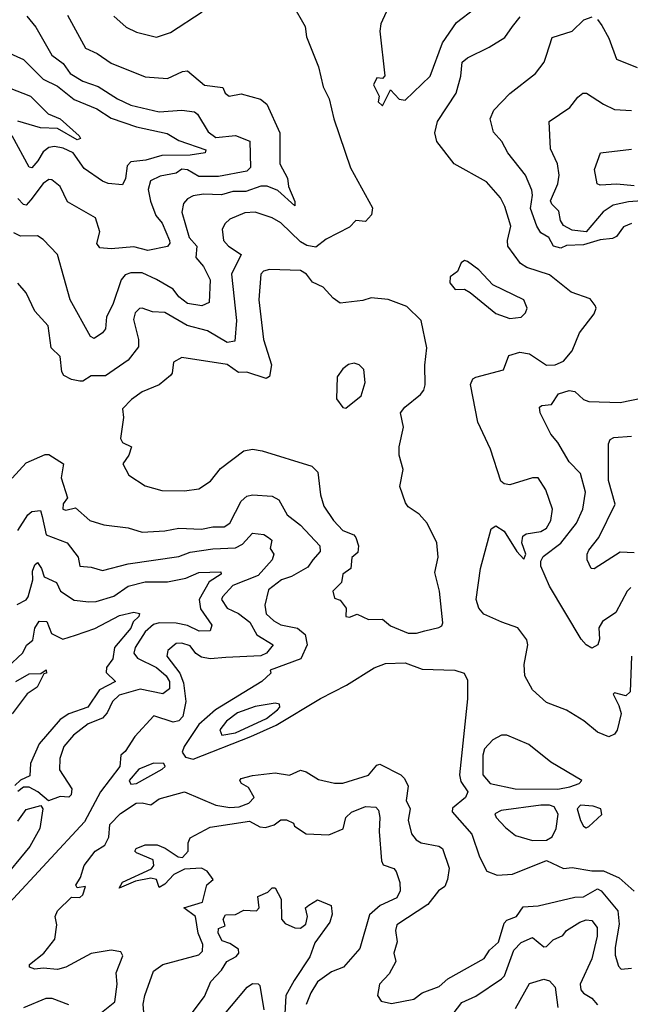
# Model space of a CAD drawing. Extents: x 1995148 to 2088947, y 769131 to 906009.
# Tile 127 of 256: x 2042072 to 2044231, y 800254 to 803735. Entities that reach past the tile are written whole.
import ezdxf

# ---------------------------------------------------------------- set-up
doc = ezdxf.new("R2010")
doc.units = 0

msp = doc.modelspace()

# ---------------------------------------------------------------- linework, layer by layer
at = {"layer": '0CON05XD'}
for points in [[(2043035, 803791.2), (2043080.9, 803710.9), (2043086, 803675), (2043128.3, 803568.3), (2043145, 803497.5), (2043165.8, 803455), (2043182.5, 803385), (2043241.2, 803211.2), (2043319.5, 803069.5), (2043315.6, 803045), (2043295, 803022), (2043260, 803025), (2043238.6, 803001.4), (2043155, 802958.7), (2043119.2, 802930.8), (2043086.7, 802936.7), (2043065, 802949.4), (2042995, 803016.4), (2042965, 803034.4), (2042905, 803054.4), (2042867.4, 803052.6), (2042815, 803030), (2042798, 803015), (2042788, 802995), (2042792.9, 802955), (2042810, 802935), (2042854.4, 802905), (2042820.9, 802835), (2042838.2, 802671.8), (2042832, 802598), (2042805, 802594.4), (2042735.8, 802635), (2042664.2, 802654.2), (2042585, 802699.5), (2042541.9, 802701.9), (2042505, 802715.8), (2042495, 802714), (2042480.7, 802699.3), (2042474.4, 802675), (2042492.2, 802605), (2042491.7, 802578.3), (2042455, 802531.2), (2042375, 802476.2), (2042325, 802475.8), (2042295, 802457.5), (2042285, 802457.5), (2042255, 802462.5), (2042227.3, 802477.3), (2042220.6, 802490.6), (2042215, 802543.8), (2042182.5, 802575), (2042173, 802653), (2042125.8, 802705), (2042095, 802770), (2042065, 802803.8)], [(2042405, 803748), (2042448.3, 803708.3), (2042485, 803691.4), (2042555, 803672.9), (2042605, 803690), (2042717.3, 803762.7)], [(2043368.1, 803761.9), (2043349.1, 803720.9), (2043345.5, 803695), (2043363, 803537), (2043355, 803527.5), (2043335, 803530), (2043323.3, 803505), (2043342.5, 803465), (2043340, 803445), (2043355, 803430)], [(2043355, 803430), (2043382.5, 803487.5), (2043413.8, 803453.8), (2043435, 803451.2), (2043522.9, 803535), (2043566.5, 803653.5), (2043616, 803725), (2043681.2, 803775)], [(2042240.7, 803750.7), (2042305, 803634.2), (2042345.5, 803615.5), (2042395, 803581.9), (2042515, 803532.9), (2042595, 803527.1), (2042647.8, 803552.2), (2042665, 803554.4), (2042725, 803504), (2042790, 803495), (2042798.8, 803475), (2042812.5, 803465), (2042855, 803473.3), (2042923.9, 803453.9), (2042946.1, 803436.1), (2042991.2, 803335), (2042992, 803225), (2043019.1, 803175), (2043022.9, 803145), (2043045, 803092.5), (2043045, 803077.5), (2042985, 803131.4), (2042947, 803147), (2042925, 803146.2), (2042871.8, 803128.2), (2042825, 803127.2), (2042785, 803116.1), (2042722.2, 803117.8), (2042685, 803112.5), (2042665, 803102), (2042651.4, 803085), (2042645.7, 803055), (2042671.2, 802965), (2042697.7, 802935), (2042694.5, 802894.5), (2042722.3, 802862.3), (2042745.9, 802815), (2042742, 802735), (2042716.4, 802723.6), (2042665, 802731.5), (2042634.6, 802755), (2042615, 802782.5), (2042555, 802816.2), (2042505, 802840.4), (2042465, 802840.4), (2042445, 802832.7), (2042430.3, 802815), (2042401.5, 802728.5), (2042379.3, 802685), (2042375, 802642), (2042365, 802628), (2042335, 802608), (2042322, 802615), (2042250.4, 802745), (2042206, 802905), (2042155, 802958), (2042135, 802970.8), (2042075, 802969.4), (2042051.6, 802981.6)], [(2042097.6, 803747.6), (2042128.6, 803708.6), (2042185, 803609.2), (2042225, 803580.6), (2042250.6, 803545), (2042295, 803518.2), (2042348.8, 803498.8), (2042417.5, 803455), (2042465, 803432.7), (2042565, 803408.9), (2042645, 803415.8), (2042689.5, 803409.5), (2042700.6, 803400.6), (2042738.7, 803338.7), (2042765, 803319.1), (2042835, 803326.1), (2042885.3, 803305.3), (2042887.7, 803212.2), (2042875, 803199.6), (2042775, 803180.3), (2042705, 803180.6), (2042665, 803204.8), (2042645, 803207), (2042625, 803192.4), (2042568.3, 803181.7), (2042534.6, 803165.4), (2042526.5, 803135), (2042534.1, 803094.1), (2042552.7, 803042.7), (2042575.3, 803015.3), (2042601.5, 802955), (2042603.1, 802945), (2042595, 802933.8), (2042525, 802919.7), (2042475, 802932.5), (2042395.3, 802925.3), (2042355, 802928.4), (2042344.2, 802944.2), (2042354.6, 802985), (2042340, 803035), (2042240.9, 803090.9), (2042215.4, 803145.4), (2042185, 803169.4), (2042175, 803170), (2042155, 803156.4), (2042111.4, 803098.6), (2042095, 803079.2), (2042085, 803081.4), (2042065, 803102.9)], [(2044235.6, 801484.4), (2044230.7, 801359.3), (2044215, 801344.3), (2044175, 801355.7), (2044170, 801350), (2044190.9, 801310.9), (2044198.3, 801281.7), (2044185, 801223.3), (2044175, 801208.8), (2044155, 801200), (2044115, 801216), (2044066.3, 801256.3), (2044005, 801293.8), (2043935, 801321.2), (2043885, 801366.2), (2043858, 801415), (2043855.8, 801455), (2043868.8, 801525), (2043865, 801542.5), (2043833.3, 801585), (2043776.7, 801605), (2043713.6, 801633.6), (2043695.8, 801655), (2043685.6, 801685), (2043701.1, 801795), (2043739.2, 801935), (2043755, 801946.2), (2043785, 801926.9), (2043830, 801855), (2043855, 801828), (2043861.1, 801845), (2043847.7, 801885), (2043850.6, 801909.4), (2043862.4, 801917.6), (2043915, 801925.6), (2043935, 801937.5), (2043950, 801965), (2043955.7, 802005), (2043932.6, 802072.6), (2043905.4, 802115.4), (2043885, 802115.9), (2043805, 802090.5), (2043785, 802093.9), (2043773.8, 802103.8), (2043736.9, 802216.9), (2043691.7, 802311.7), (2043666.5, 802445), (2043674.2, 802465), (2043685, 802470.8), (2043782.5, 802497.5), (2043801.7, 802548.3), (2043840.4, 802559.6), (2043875, 802553.6), (2043935, 802513.5), (2043965.5, 802514.5), (2043995, 802528), (2044025.9, 802564.1), (2044051.7, 802628.3), (2044103.8, 802695), (2044110, 802715), (2044106.7, 802725), (2044088.8, 802748.8), (2044021.7, 802771.7), (2043945, 802832.5), (2043865, 802859.5), (2043843.3, 802873.3), (2043797.8, 802935), (2043796.7, 802955), (2043808.2, 803005), (2043787.8, 803075), (2043771.9, 803105), (2043722.2, 803162.2), (2043608.8, 803225), (2043547.5, 803305), (2043539.5, 803335), (2043549.4, 803375), (2043615.6, 803475), (2043632, 803535), (2043636.2, 803585), (2043655, 803600.8), (2043732.2, 803637.8), (2043787.7, 803672.3), (2043815, 803711.2), (2043842, 803745)], [(2044235, 803014.5), (2044207.2, 803002.8), (2044181.7, 802968.3), (2044168, 802962), (2044125, 802957.3), (2044065, 802938.6), (2044005, 802936.4), (2043985, 802927.1), (2043960, 802935), (2043943.3, 802965), (2043915, 802981.2), (2043900, 803005), (2043877.8, 803067.8), (2043885.5, 803115), (2043882.7, 803132.7), (2043860, 803185), (2043797.5, 803265), (2043776.2, 803305), (2043747.1, 803337.1), (2043736, 803385), (2043748, 803415), (2043805.5, 803474.5), (2043895.8, 803545), (2043926.2, 803585), (2043935, 803610), (2043955, 803672), (2044025.6, 803694.4), (2044066.7, 803735), (2044095.8, 803745.8)], [(2044115, 803736.2), (2044130, 803715), (2044155, 803670), (2044182, 803595), (2044255, 803565.7)], [(2042025, 803622), (2042085, 803594.4), (2042155.3, 803525.3), (2042205, 803500.4), (2042265, 803453.1), (2042345, 803420.5), (2042395, 803387.3), (2042485, 803356.8), (2042592.8, 803332.8), (2042635, 803308.5), (2042730, 803275), (2042727.5, 803265), (2042675, 803256), (2042575, 803254.7), (2042518.3, 803238.3), (2042465, 803233.1), (2042451.7, 803218.3), (2042446.5, 803173.5), (2042435, 803151.2), (2042385, 803155.8), (2042365, 803164.4), (2042299.2, 803209.2), (2042260.6, 803265), (2042225, 803281.4), (2042195, 803287.1), (2042175, 803282.9), (2042155, 803268.1), (2042136, 803236), (2042115, 803211.4), (2042105, 803214.3), (2042045.5, 803325)], [(2042035, 803494.3), (2042110, 803465), (2042171.9, 803401.9), (2042215, 803384.5), (2042282.5, 803325), (2042286.5, 803315), (2042275, 803310.9), (2042205, 803350.9), (2042145, 803352.5), (2042065, 803375.8)], [(2044367.8, 803102.2), (2044225, 803091.7), (2044170.5, 803079.5), (2044134.8, 803055.3), (2044074.7, 802985.3), (2044025, 802991), (2043995, 803008), (2043984.7, 803025), (2043978.3, 803058.3), (2043953.2, 803083.2), (2043948.9, 803095), (2043974.6, 803155), (2043980, 803185), (2043973.5, 803225), (2043949.1, 803279.1), (2043943.8, 803375), (2044016.7, 803425), (2044045, 803461.2), (2044063.3, 803475), (2044075.6, 803475.6), (2044135.9, 803435.9), (2044175, 803418), (2044235, 803414.3)], [(2044245, 803148.2), (2044183.8, 803153.8), (2044125, 803150.6), (2044114, 803155), (2044104.4, 803205), (2044126.1, 803263.9), (2044235, 803277.8)], [(2043805, 802678.6), (2043845, 802683.3), (2043860.7, 802699.3), (2043866.2, 802715), (2043854, 802745), (2043745, 802798), (2043695, 802851.2), (2043655, 802880), (2043645, 802883.3), (2043632.5, 802875), (2043620, 802845), (2043593.9, 802826.1), (2043592.5, 802805), (2043611.7, 802781.7), (2043645, 802782.5), (2043665, 802771.2), (2043755, 802696.9), (2043805, 802678.6)], [(2043475, 801565.8), (2043505, 801574), (2043553.9, 801586.1), (2043565, 801592.5), (2043567.7, 801602.3), (2043556, 801715), (2043540.3, 801780.3), (2043551.2, 801835), (2043546.7, 801885), (2043513.3, 801955), (2043485, 801986.7), (2043445, 802012.5), (2043436.4, 802026.4), (2043416.2, 802085), (2043428, 802145), (2043414, 802195), (2043414, 802225), (2043429.4, 802295), (2043418.8, 802345), (2043434, 802365), (2043489.7, 802410.3), (2043501.2, 802425), (2043505.8, 802444.2), (2043504.1, 802514.1), (2043511.9, 802575), (2043491.7, 802671.7), (2043440.7, 802720.7), (2043375, 802746.2), (2043315, 802751.2), (2043285, 802742), (2043205, 802732.5), (2043180.3, 802750.3), (2043145, 802789.4), (2043106.7, 802806.7), (2043086, 802836), (2043065, 802848.7), (2042955, 802852.1), (2042934.4, 802845.6), (2042924.7, 802835.3), (2042916.9, 802745), (2042934, 802604), (2042962, 802515), (2042955, 802473.3), (2042943.6, 802466.4), (2042875, 802489.2), (2042845, 802487.3), (2042805, 802515.9), (2042645, 802541.4), (2042615.4, 802524.6), (2042611.1, 802485), (2042605, 802477.1), (2042565, 802444.2), (2042505, 802420), (2042467.2, 802392.8), (2042435, 802358.8), (2042438.8, 802328.8), (2042428, 802255), (2042435, 802240), (2042467.5, 802225), (2042457.5, 802195), (2042436.7, 802165), (2042458, 802125), (2042515, 802086.7), (2042575, 802070), (2042655, 802069.4), (2042705, 802076.9), (2042746.7, 802103.3), (2042781.9, 802148.1), (2042865, 802210.6), (2042895, 802217.3), (2042929.4, 802210.6), (2043105, 802156.7), (2043126, 802135), (2043135.8, 802055.8), (2043147.5, 802015), (2043181.4, 801965), (2043215, 801928.8), (2043253.6, 801913.6), (2043260, 801905), (2043270, 801875), (2043268.1, 801851.9), (2043246.4, 801833.6), (2043242.5, 801795), (2043214, 801775), (2043210, 801745), (2043178.8, 801715), (2043185, 801690), (2043205, 801682.5), (2043226.7, 801655), (2043224.7, 801624.7), (2043237.6, 801622.4), (2043265, 801633.8), (2043305, 801614), (2043355, 801615.6), (2043382.5, 801592.5), (2043445, 801566), (2043475, 801565.8)], [(2043225, 802361.2), (2043278.8, 802405), (2043293, 802453), (2043288.3, 802498.3), (2043272.5, 802515), (2043255, 802521.2), (2043234.3, 802515.7), (2043215, 802501.2), (2043195, 802472.5), (2043191.6, 802395), (2043215, 802363.8), (2043225, 802361.2)], [(2044232.7, 801727.3), (2044220.5, 801715), (2044180.4, 801639.6), (2044133.1, 801606.9), (2044120, 801585), (2044122, 801545), (2044115.8, 801525), (2044095, 801513.3), (2044075, 801524.7), (2044057.2, 801545), (2043945, 801732.3), (2043915, 801802.9), (2043915, 801821.2), (2043923.3, 801836.7), (2043985.6, 801884.4), (2044040.4, 801955), (2044063.6, 802005), (2044072.2, 802065), (2044055, 802131.2), (2044015, 802172), (2043975, 802240), (2043950, 802270), (2043912.5, 802345), (2043910, 802365), (2043918.8, 802371.2), (2043952.5, 802375), (2043977.7, 802412.3), (2044015, 802424.2), (2044035, 802420.8), (2044065, 802392.9), (2044085, 802385.6), (2044195, 802381.4), (2044275, 802398.8)], [(2044245, 801850), (2044195, 801853.1), (2044103.6, 801793.6), (2044092.5, 801795), (2044078.8, 801825), (2044078, 801845), (2044085, 801860), (2044120, 801905), (2044178.1, 802021.9), (2044154.2, 802105.8), (2044154, 802235), (2044159.5, 802250.5), (2044172.3, 802257.7), (2044235, 802263.1)], [(2042045, 802114.3), (2042095, 802168.5), (2042161.7, 802198.3), (2042175, 802198.1), (2042226.7, 802165), (2042218.9, 802115), (2042240.6, 802045), (2042225, 802024), (2042223.8, 802005), (2042235, 802001.2), (2042269.4, 802009.4), (2042320, 801965), (2042368.8, 801948.8), (2042455, 801938.9), (2042505, 801922.9), (2042585, 801927.5), (2042635, 801937.3), (2042715, 801933.8), (2042755, 801942.5), (2042795, 801941.9), (2042814.6, 801955.4), (2042855, 802032.5), (2042875, 802050), (2042895, 802055.8), (2042965, 802050), (2042987.7, 802037.7), (2043018, 801985), (2043065, 801948.6), (2043133.3, 801875), (2043134.4, 801855), (2043108.2, 801825), (2043090.7, 801799.3), (2043033.1, 801766.9), (2042997.5, 801755), (2042951.1, 801718.9), (2042938.9, 801665), (2042943.3, 801635), (2042970.1, 801610.1), (2042995, 801595.4), (2043054, 801584), (2043081.8, 801561.8), (2043088.1, 801525), (2043065.6, 801475), (2042957.5, 801435), (2042960, 801425), (2042928.6, 801395), (2042764.8, 801295.2), (2042705, 801242.9), (2042653.3, 801165), (2042646.9, 801145), (2042658.2, 801128.2), (2042685, 801121.2), (2042889.5, 801200.5), (2042978.5, 801241.5), (2043135, 801334.8), (2043227.5, 801382.5), (2043325, 801443.8), (2043365, 801459.2), (2043435, 801461.5), (2043495, 801438.8), (2043610, 801435), (2043643.8, 801425), (2043655, 801400), (2043655.4, 801334.6), (2043627.1, 801065), (2043631.9, 801041.9), (2043656, 801005), (2043648.8, 800985), (2043602.5, 800947.5), (2043601.4, 800935), (2043670.8, 800855), (2043698.1, 800775), (2043724.3, 800724.3), (2043760.5, 800710.5), (2043815, 800714.5), (2043935, 800762), (2043995, 800734.2), (2044025, 800738.1), (2044095, 800726.1), (2044136.1, 800726.1), (2044191.7, 800701.7), (2044245, 800654)], [(2042065, 801928.8), (2042100.8, 801985), (2042114.2, 801995.8), (2042145, 802000), (2042151.3, 801978.7), (2042165, 801913.3), (2042239.2, 801885), (2042278, 801835), (2042285, 801803.5), (2042325, 801800), (2042365, 801787.3), (2042455, 801811.8), (2042635, 801837.5), (2042675, 801852.9), (2042755, 801864.5), (2042835, 801867.7), (2042859.2, 801880.8), (2042895, 801919.4), (2042935, 801915.5), (2042952, 801905), (2042964, 801895), (2042958.1, 801865), (2042970, 801845), (2042964.4, 801825), (2042915, 801770.4), (2042825.5, 801735), (2042788.6, 801695), (2042785.8, 801685), (2042805.8, 801655), (2042845, 801636.2), (2042885.6, 801605), (2042910, 801560), (2042968.1, 801525), (2042945, 801495.5), (2042925, 801486.2), (2042800.3, 801480.3), (2042745, 801475.3), (2042715, 801481.2), (2042694.7, 801494.7), (2042675, 801521.4), (2042645, 801531.4), (2042625, 801530), (2042596.2, 801505), (2042592, 801485), (2042638.2, 801425), (2042650.8, 801390.8), (2042658.9, 801325), (2042648.9, 801271.1), (2042635, 801256.5), (2042615, 801251.9), (2042546.1, 801273.9), (2042479.5, 801200.5), (2042445, 801147.5), (2042430, 801135), (2042426.4, 801095), (2042357.9, 801005), (2042300.8, 800899.2), (2042035, 800611.4)], [(2042062.6, 801667.4), (2042095, 801683.7), (2042102.2, 801695), (2042117.8, 801755), (2042117.3, 801785), (2042125, 801807.5), (2042135, 801815.6), (2042149.2, 801795), (2042158.9, 801765), (2042202.2, 801745), (2042215.8, 801715), (2042265, 801682.5), (2042316.4, 801676.4), (2042342.2, 801677.8), (2042405, 801697.1), (2042455, 801732.1), (2042515, 801747.7), (2042595, 801747.3), (2042659.1, 801760.9), (2042705, 801781.1), (2042783.3, 801783.3), (2042784, 801775), (2042742, 801748), (2042705.9, 801685), (2042711.7, 801651.7), (2042750.8, 801595), (2042745.8, 801574.2), (2042706.2, 801573.8), (2042665, 801592.9), (2042625, 801601.3), (2042565, 801602.7), (2042545, 801596.7), (2042515, 801571.1), (2042480, 801515), (2042475.4, 801495), (2042488.3, 801478.3), (2042555, 801445.2), (2042589.6, 801415), (2042602.1, 801395), (2042601.1, 801368.9), (2042578.2, 801351.8), (2042497.9, 801367.9), (2042423.4, 801346.6), (2042399.8, 801325), (2042381.2, 801285), (2042365, 801265.3), (2042314.5, 801245.5), (2042261.6, 801205), (2042228.1, 801165), (2042213.6, 801123.6), (2042213, 801083), (2042256.4, 801016.4), (2042253.3, 800995), (2042245, 800986.7), (2042215, 800988.8), (2042173.3, 800973.3), (2042136.2, 801005), (2042105, 801021.9), (2042085, 801021.6), (2042065, 801006.3)], [(2042027.8, 801445), (2042083.2, 801496.8), (2042096, 801524), (2042118.4, 801541.6), (2042125, 801584), (2042140.9, 801609.1), (2042167.6, 801607.6), (2042184.4, 801565), (2042224.8, 801544.8), (2042268.7, 801558.7), (2042337.6, 801582.4), (2042425, 801628.2), (2042475, 801640), (2042495.9, 801635.9), (2042493.3, 801625), (2042473.2, 801606.8), (2042465, 801584.4), (2042407.3, 801515), (2042401.1, 801475), (2042378.8, 801445), (2042377.5, 801427.5), (2042410, 801395), (2042353.6, 801366.4), (2042312.5, 801305), (2042245, 801280.5), (2042215, 801260.8), (2042140.7, 801175), (2042110.3, 801105), (2042107.9, 801062.1), (2042075, 801046.9), (2042055, 801027.5)], [(2042057.8, 801395), (2042105, 801422.2), (2042147, 801423), (2042165, 801436.7), (2042166.2, 801425), (2042157.5, 801422.5), (2042133.8, 801375), (2042098.6, 801351.4), (2042045, 801280.5)], [(2042786.1, 801206.1), (2042835, 801214.3), (2042944.4, 801265), (2042984, 801295), (2042991.2, 801305), (2042990, 801315), (2042975, 801318.6), (2042905, 801306.9), (2042842.5, 801285), (2042803.5, 801255), (2042779.2, 801225), (2042786.1, 801206.1)], [(2043975, 801014.4), (2044017.4, 801022.6), (2044050, 801035), (2044060, 801045), (2043950.3, 801110.3), (2043872, 801172), (2043795, 801206), (2043776.1, 801206.1), (2043745, 801188.8), (2043715, 801156.7), (2043709.2, 801135), (2043709.2, 801065), (2043735.6, 801035), (2043824.3, 801015.7), (2043975, 801014.4)], [(2042428.3, 800928.3), (2042483.3, 800965), (2042505, 800966.7), (2042535, 800959.2), (2042565, 800980), (2042655, 801005.6), (2042765, 800958.4), (2042815, 800950), (2042847.7, 800952.3), (2042882, 800965), (2042900.8, 800985), (2042880.9, 801020.9), (2042856.7, 801035), (2042850, 801045), (2042855, 801052.5), (2042895, 801063.3), (2042975, 801072), (2043025.8, 801064.2), (2043065, 801082), (2043085, 801076), (2043128.3, 801048.3), (2043185, 801035.6), (2043215, 801035.5), (2043305, 801063.8), (2043335, 801099.2), (2043345, 801102.5), (2043420, 801065), (2043432.7, 801052.7), (2043446, 801025), (2043438, 800975), (2043452.9, 800945), (2043445.6, 800905), (2043457, 800857), (2043474.2, 800835), (2043491.2, 800825), (2043553.6, 800813.6), (2043567.1, 800805), (2043590.6, 800735), (2043584.4, 800695), (2043575, 800670), (2043552.5, 800655), (2043515, 800607.1), (2043405.4, 800535), (2043400.8, 800515), (2043406.9, 800475), (2043394.3, 800435), (2043402.5, 800405), (2043377.9, 800362.1), (2043344, 800325), (2043337.5, 800285), (2043350, 800265), (2043386.7, 800256.7), (2043465, 800272.5), (2043495, 800294.2), (2043555, 800316.4), (2043585.4, 800344.6), (2043714.1, 800415.9), (2043733.5, 800445), (2043765, 800473.3), (2043785, 800540.8), (2043795, 800551.4), (2043828.8, 800565), (2043851.9, 800598.1), (2043905, 800602), (2044035, 800632.9), (2044065, 800634.3), (2044115, 800662.2), (2044128.5, 800655), (2044186.8, 800585), (2044192.1, 800537.9), (2044177.3, 800455), (2044178, 800428), (2044189.3, 800389.3), (2044198.8, 800378.8), (2044235, 800381.2)], [(2042465, 801032.5), (2042485, 801034.5), (2042575.6, 801085), (2042585.7, 801095), (2042582, 801105), (2042545, 801106.8), (2042493.5, 801085), (2042459.2, 801045), (2042465, 801032.5)], [(2042065, 800901.8), (2042095, 800943.1), (2042146.4, 800956.4), (2042153.3, 800945), (2042143.3, 800875), (2042107.9, 800812.1), (2042002.7, 800685)], [(2042544.3, 800765), (2042485, 800790), (2042478.8, 800795), (2042483.8, 800805), (2042515, 800818.2), (2042557.7, 800817.7), (2042586.5, 800806.5), (2042632, 800775), (2042647.1, 800772.9), (2042667.5, 800795), (2042667.5, 800825), (2042675, 800842.5), (2042745, 800880.6), (2042885, 800901.4), (2042920.9, 800880.9), (2042940.6, 800879.4), (2042971.4, 800888.6), (2042995, 800906), (2043015, 800906.2), (2043040, 800895), (2043043.6, 800883.6), (2043085, 800856.7), (2043165, 800853.6), (2043216, 800874), (2043225.6, 800915), (2043245, 800933.8), (2043295, 800953.4), (2043331.3, 800951.3), (2043340.5, 800940.5), (2043345.4, 800915), (2043343.2, 800865), (2043351.4, 800761.4), (2043357.6, 800747.6), (2043394.5, 800734.5), (2043403.1, 800723.1), (2043415.8, 800685), (2043417.2, 800655), (2043405, 800630.5), (2043346.2, 800603.8), (2043309.3, 800570.7), (2043275, 800451.4), (2043217.1, 800385), (2043175, 800368.5), (2043125, 800333.1), (2043100.8, 800295), (2043085, 800253.8)], [(2043885, 800832.9), (2043935, 800833.8), (2043955, 800845.6), (2043968.7, 800875), (2043975.9, 800925.9), (2043962, 800952), (2043945, 800958.5), (2043915, 800958), (2043775, 800939.4), (2043752.3, 800927.7), (2043756.9, 800915), (2043789.4, 800879.4), (2043825, 800850.5), (2043885, 800832.9)], [(2044075, 800877.5), (2044085, 800882.5), (2044130, 800925), (2044126.7, 800945), (2044100, 800955), (2044055, 800957.5), (2044042.9, 800945), (2044055, 800903.3), (2044065, 800883.3), (2044075, 800877.5)], [(2042355, 800220.8), (2042407.7, 800262.3), (2042416.2, 800325), (2042412.7, 800365), (2042436, 800425), (2042430, 800440), (2042395, 800445.8), (2042325, 800433.1), (2042235, 800385.3), (2042205, 800376.5), (2042155, 800382.3), (2042125, 800378.6), (2042106.7, 800385), (2042106.7, 800395), (2042157.5, 800435), (2042196.1, 800483.9), (2042203.3, 800535), (2042196.7, 800565), (2042206, 800585), (2042255, 800633.3), (2042285, 800631.9), (2042295, 800640.8), (2042305, 800670), (2042275, 800666.2), (2042270, 800675), (2042287.3, 800702.7), (2042300, 800745), (2042338.8, 800795), (2042373.4, 800816.6), (2042387.6, 800845), (2042390.2, 800889.8), (2042428.3, 800928.3)], [(2042511.2, 800225), (2042508.9, 800255), (2042514.6, 800285), (2042545, 800371.2), (2042577.5, 800395), (2042705, 800429.3), (2042718.3, 800441.7), (2042719.8, 800465), (2042702.6, 800505), (2042693.3, 800565), (2042652, 800595), (2042718.3, 800615), (2042734.1, 800675.9), (2042755.5, 800695), (2042734.5, 800725), (2042715, 800735.3), (2042655, 800731.6), (2042617.3, 800712.7), (2042585, 800678.6), (2042565, 800667.5), (2042556, 800695), (2042535, 800700), (2042480.9, 800689.1), (2042423.3, 800665), (2042435, 800685.4), (2042537.5, 800732.5), (2042546.5, 800745), (2042544.3, 800765)], [(2042667.1, 800205), (2042725, 800282), (2042747.5, 800335), (2042785.7, 800375), (2042804, 800405), (2042837.3, 800422.8), (2042847.3, 800435), (2042845, 800449.4), (2042815, 800469.2), (2042788, 800478), (2042774, 800505), (2042775, 800522.5), (2042798.1, 800531.9), (2042791.4, 800555), (2042799.1, 800570.9), (2042835, 800571.1), (2042865, 800586.7), (2042909.4, 800585), (2042918.7, 800595), (2042913.8, 800635), (2042949.4, 800650.6), (2042965, 800666.2), (2042975, 800666.2), (2042996.2, 800626.2), (2042997.1, 800555), (2043010, 800540), (2043045, 800524.6), (2043065, 800523.1), (2043083.2, 800536.8), (2043089.6, 800565), (2043082.2, 800595), (2043094.3, 800605), (2043125, 800623.3), (2043173, 800603), (2043177, 800573), (2043168, 800545), (2043115, 800471.4), (2043097.8, 800422.2), (2043042.1, 800337.9), (2043013.1, 800285), (2043004.7, 800135)], [(2043605, 800220.9), (2043635, 800260.6), (2043685, 800282.5), (2043775.4, 800344.6), (2043785.7, 800355), (2043819.6, 800445), (2043845, 800473.1), (2043885, 800490), (2043925, 800457.1), (2043935, 800458.1), (2043958.2, 800481.8), (2043992.5, 800497.5), (2044006, 800515), (2044052.9, 800545), (2044075, 800552.5), (2044095, 800550), (2044114.3, 800525), (2044113.8, 800495), (2044094.7, 800415), (2044053.7, 800325), (2044056.3, 800305), (2044065, 800293.3), (2044095.5, 800275.5), (2044115, 800251.9)], [(2042765, 800182.5), (2042876.2, 800315), (2042895, 800328), (2042915, 800326.2), (2042920.5, 800320.5), (2042934.6, 800235)], [(2043825, 800238.6), (2043875, 800327.5), (2043925, 800342.5), (2043945, 800337.5), (2043965.7, 800315), (2043975, 800242.5)], [(2042087, 800243), (2042165, 800275.8), (2042185.8, 800275.8), (2042243.8, 800253.8)]]:
    msp.add_lwpolyline(points, dxfattribs=at)

doc.saveas('drawing.dxf')
